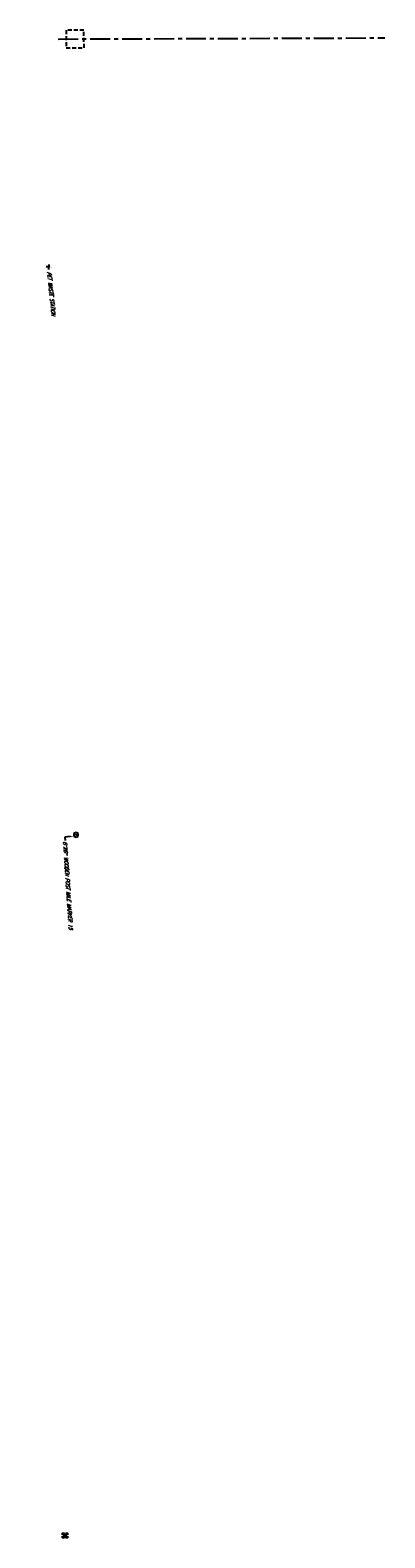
# Model space of a CAD drawing. Extents: x 0 to 213038, y 0 to 462006.
# Tile 92 of 107: x 172383 to 172605, y 447769 to 448712. Entities that reach past the tile are written whole.
import ezdxf
from ezdxf import colors
from ezdxf.entities.mleader import LeaderData, LeaderLine
from ezdxf.enums import TextEntityAlignment as Align
from ezdxf.math import Vec2, Vec3

# ---------------------------------------------------------------- set-up
doc = ezdxf.new("R2010")
doc.units = 0
doc.header["$LTSCALE"] = 20
doc.header["$MEASUREMENT"] = 0
doc.linetypes.add('GE_X_CENTERLINE 2', pattern=[1, 0.625, -0.125, 0.125, -0.125])
doc.linetypes.add('X_Existing 4', pattern=[0.1875, 0.125, -0.0625])
doc.layers.get('0').update_dxf_attribs({"linetype": 'CONTINUOUS'})
for name, color, linetype in [('GE_X_CL_020_SCALE', 2, 'GE_X_CENTERLINE 2'), ('PNTDESC', 3, 'CONTINUOUS'), ('PNTELEV', 5, 'CONTINUOUS'), ('PNTNO', 7, 'CONTINUOUS'), ('PNTS_DTU-4-30-2025', 1, 'CONTINUOUS'), ('RD_X_BLOCKS', 1, 'CONTINUOUS'), ('RD_X_CONCRETE_PAD', 9, 'X_Existing 4'), ('RD_X_TEXT', 2, 'CONTINUOUS'), ('SN_X_BLOCKS', 94, 'CONTINUOUS'), ('SN_X_TEXT', 2, 'CONTINUOUS'), ('SV_X_MON_BLOCKS_FOUNDMARK', 7, 'CONTINUOUS')]:
    doc.layers.add(name, color=color, linetype=linetype)
doc.styles.add('PTXT', font='TXT')
doc.styles.add('romans', font='romans.shx', dxfattribs={"width": 0.75, "oblique": 22.5})

# ---------------------------------------------------------------- blocks, each defined once
blk = doc.blocks.new('SRVPNO1')
at = {"layer": 'PNTDESC', "style": 'PTXT'}
blk.add_attdef('DESC2', text='', height=1, dxfattribs=at).set_placement((0, -1.75), align=Align.CENTER)
at = {"layer": 'PNTELEV', "style": 'PTXT'}
blk.add_attdef('ELEV2', (1.5, -0.5), '', height=1, dxfattribs=at)
at = {"layer": 'PNTNO', "style": 'PTXT'}
blk.add_attdef('PT#', text='', height=1, dxfattribs=at).set_placement((0, 0.75), align=Align.CENTER)
blk = doc.blocks.new('POST')
at = {"color": 32, "lineweight": -2}
for p, q in [((0, 0.075), (-0.065, 0.037)), ((-0.065, 0.037), (-0.065, -0.038)), ((0.065, 0.037), (0, 0.075)), ((0.065, -0.038), (0.065, 0.037)), ((-0.065, -0.038), (0, -0.075)), ((0, -0.075), (0.065, -0.038))]:
    blk.add_line(p, q, dxfattribs=at)
blk = doc.blocks.new('SGN1P')
for p, q in [((0, 0), (-0.08, 0)), ((0, 0.08), (0, -0.08))]:
    blk.add_line(p, q)
blk = doc.blocks.new('MONBX')
at = {"flags": 128}
for points in [[(-0.075, 0.019), (-0.075, 0.075), (-0.019, 0.075)], [(-0.037, -0.05), (-0.037, 0.05), (0, -0.05), (0.037, 0.05), (0.037, -0.05)], [(0.018, 0.075), (0.075, 0.075), (0.075, 0.019)], [(-0.019, -0.075), (-0.075, -0.075), (-0.075, -0.019)], [(0.075, -0.019), (0.075, -0.075), (0.018, -0.075)]]:
    blk.add_lwpolyline(points, dxfattribs=at)

msp = doc.modelspace()

# ---------------------------------------------------------------- linework, layer by layer
at = {"layer": 'GE_X_CL_020_SCALE'}
msp.add_lwpolyline([(172400.64, 448706.28), (172605.08, 448707.01)], dxfattribs=at)
at = {"layer": 'PNTS_DTU-4-30-2025'}
for p in [(172394.71, 448563.8, 1284.58), (172411.81, 448208.86, 1283.9), (172404.89, 447770.88, 1283.58)]:
    msp.add_point(p, dxfattribs=at)
at = {"layer": 'RD_X_CONCRETE_PAD'}
msp.add_lwpolyline([(172416.78, 448711.84), (172405.58, 448711.8), (172405.7, 448700.8), (172416.82, 448700.84), (172416.78, 448711.84)], dxfattribs=at)

# ---------------------------------------------------------------- block references
at = {"layer": 'PNTS_DTU-4-30-2025', "xscale": 0.2, "yscale": 0.2, "zscale": 0.2}
for p, values in [((172394.71, 448563.8, 1284.58), {'PT#': 'V74', 'ELEV2': '1284.580', 'DESC2': 'SIGNPB-PETWAISTE STATION'}), ((172411.81, 448208.86, 1283.9), {'PT#': 'V75', 'ELEV2': '1283.896', 'DESC2': 'POST-6"X6"WOODEN#15'}), ((172404.89, 447770.88, 1283.58), {'PT#': 'V79', 'ELEV2': '1283.576', 'DESC2': 'X-INDICATION'})]:
    msp.add_blockref('SRVPNO1', p, dxfattribs=at).add_auto_attribs(values)
at = {"layer": 'RD_X_BLOCKS', "xscale": 20, "yscale": 20, "zscale": 20}
msp.add_blockref('POST', (172411.81, 448208.86, 1283.9), dxfattribs=at)
msp.add_blockref('POST', (172411.81, 448208.86, 1283.9), dxfattribs=at)
at = {"layer": 'SN_X_BLOCKS', "xscale": 20, "yscale": 20, "zscale": 20, "rotation": 356.2524962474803}
msp.add_blockref('SGN1P', (172394.71, 448563.8, 1284.58), dxfattribs=at)
at = {"layer": 'SV_X_MON_BLOCKS_FOUNDMARK', "xscale": 20, "yscale": 20, "zscale": 20}
msp.add_blockref('MONBX', (172404.89, 447770.89, 1279.99), dxfattribs=at)

# ---------------------------------------------------------------- texts
at = {"layer": 'SN_X_TEXT', "insert": (172396.2, 448560.96), "char_height": 2.4, "attachment_point": 1, "rotation": 275.80221, "style": 'romans'}
msp.add_mtext_dynamic_manual_height_columns('PET WASTE STATION', width=27.8467, gutter_width=12, heights=[0], dxfattribs=at)

# ---------------------------------------------------------------- leaders
at = {"layer": 'RD_X_TEXT'}
ml = msp.add_multileader_mtext('Standard', dxfattribs=at)
ml.set_content('6"X6" WOODEN POST MILE MARKER 15', color=256, style='romans')
ml.set_leader_properties(color=1, linetype='CONTINUOUS', lineweight=-1)
ml.build(insert=Vec2(0, 0))
ml.multileader.update_dxf_attribs({"text_right_attachment_type": 3, "dogleg_length": 0.1, "arrow_head_size": 2.4, "scale": 20})
ctx = ml.context
ctx.base_point, ctx.scale, ctx.char_height, ctx.arrow_head_size, ctx.landing_gap_size, ctx.plane_origin, ctx.plane_x_axis, ctx.plane_y_axis = Vec3(172404.94, 448205.33, 1283.9), 20, 2.4, 2.4, 0.6, Vec3(172411.6, 448219.07, 1283.9), Vec3(0.064967, -0.997887), Vec3(0.997887, 0.064967)
ctx.right_attachment = 3
notes = []
notes.append((ctx, [(0, (1, 1, 0), (172404.81, 448207.33, 1283.9), (0.064967, -0.997887), 2, [(0, [(172410.51, 448208.11, 1283.9)], 0, [])])]))
ctx.mtext.insert, ctx.mtext.text_direction, ctx.mtext.rotation, ctx.mtext.flow_direction = Vec3(172406.17, 448204.81, 1283.9), Vec3(0.064967, -0.997887), 4.777402, 5
for ctx, leaders in notes:
    for number, flags, end, landing, length, lines in leaders:
        leader = LeaderData()
        leader.index, (leader.has_last_leader_line, leader.has_dogleg_vector, leader.attachment_direction) = number, flags
        leader.last_leader_point, leader.dogleg_vector, leader.dogleg_length = Vec3(end), Vec3(landing), length
        for number, points, colour, breaks in lines:
            line = LeaderLine()
            line.index, line.vertices, line.color, line.breaks = number, Vec3.list(points), colors.encode_raw_color(colour), breaks
            leader.lines.append(line)
        ctx.leaders.append(leader)

doc.saveas('drawing.dxf')
